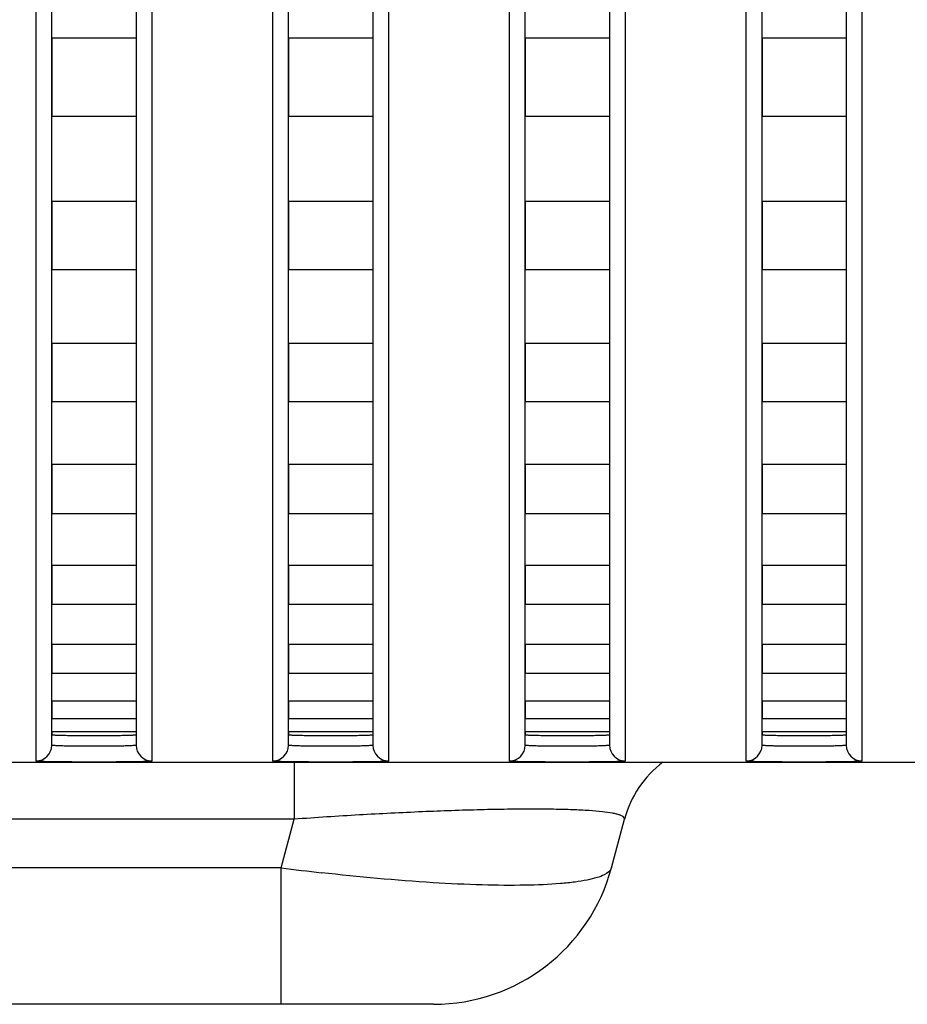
# Model space of a CAD drawing. Header units: millimetres. Extents: x -6054 to 364, y -1866 to 3094.
# Tile 251 of 256: x -4266 to -4249, y 1480 to 1498. Entities that reach past the tile are written whole.
import ezdxf

# ---------------------------------------------------------------- set-up
doc = ezdxf.new("R2010")
doc.units = ezdxf.units.MM
doc.header["$LTSCALE"] = 65.395
doc.layers.get('0').update_dxf_attribs({"linetype": 'CONTINUOUS'})

msp = doc.modelspace()

# ---------------------------------------------------------------- linework, layer by layer
at = {"linetype": 'Continuous'}
for p, q in [((-4265.223, 1484.478), (-4265.223, 1514.359)), ((-4263.623, 1514.359), (-4263.623, 1484.478)), ((-4260.723, 1484.478), (-4260.723, 1514.359)), ((-4259.123, 1514.359), (-4259.123, 1484.478)), ((-4256.223, 1484.478), (-4256.223, 1514.359)), ((-4254.623, 1514.359), (-4254.623, 1484.478)), ((-4251.723, 1484.478), (-4251.723, 1514.359)), ((-4250.123, 1514.359), (-4250.123, 1484.478)), ((-4265.523, 1484.178), (-4265.523, 1513.867)), ((-4263.323, 1513.867), (-4263.323, 1484.178)), ((-4261.023, 1484.178), (-4261.023, 1513.867)), ((-4258.823, 1513.867), (-4258.823, 1484.178)), ((-4256.523, 1484.178), (-4256.523, 1513.867)), ((-4254.323, 1513.867), (-4254.323, 1484.178)), ((-4252.023, 1484.178), (-4252.023, 1513.867)), ((-4249.823, 1513.867), (-4249.823, 1484.178)), ((-4265.223, 1497.91), (-4265.223, 1496.425)), ((-4265.223, 1497.91), (-4265.223, 1496.425)), ((-4263.623, 1497.91), (-4265.223, 1497.91)), ((-4263.623, 1497.91), (-4265.223, 1497.91)), ((-4263.623, 1497.91), (-4263.623, 1496.425)), ((-4263.623, 1497.91), (-4263.623, 1496.425)), ((-4260.723, 1497.91), (-4260.723, 1496.425)), ((-4260.723, 1497.91), (-4260.723, 1496.425)), ((-4259.123, 1497.91), (-4260.723, 1497.91)), ((-4259.123, 1497.91), (-4260.723, 1497.91)), ((-4259.123, 1497.91), (-4259.123, 1496.425)), ((-4259.123, 1497.91), (-4259.123, 1496.425)), ((-4256.223, 1497.91), (-4256.223, 1496.425)), ((-4256.223, 1497.91), (-4256.223, 1496.425)), ((-4254.623, 1497.91), (-4256.223, 1497.91)), ((-4254.623, 1497.91), (-4256.223, 1497.91)), ((-4254.623, 1497.91), (-4254.623, 1496.425)), ((-4254.623, 1497.91), (-4254.623, 1496.425)), ((-4251.723, 1497.91), (-4251.723, 1496.425)), ((-4251.723, 1497.91), (-4251.723, 1496.425)), ((-4250.123, 1497.91), (-4251.723, 1497.91)), ((-4250.123, 1497.91), (-4251.723, 1497.91)), ((-4250.123, 1497.91), (-4250.123, 1496.425)), ((-4250.123, 1497.91), (-4250.123, 1496.425)), ((-4263.623, 1496.425), (-4265.223, 1496.425)), ((-4263.623, 1496.425), (-4265.223, 1496.425)), ((-4259.123, 1496.425), (-4260.723, 1496.425)), ((-4259.123, 1496.425), (-4260.723, 1496.425)), ((-4254.623, 1496.425), (-4256.223, 1496.425)), ((-4254.623, 1496.425), (-4256.223, 1496.425)), ((-4250.123, 1496.425), (-4251.723, 1496.425)), ((-4250.123, 1496.425), (-4251.723, 1496.425)), ((-4265.223, 1494.806), (-4265.223, 1493.513)), ((-4265.223, 1494.806), (-4265.223, 1493.513)), ((-4263.623, 1494.806), (-4265.223, 1494.806)), ((-4263.623, 1494.806), (-4265.223, 1494.806)), ((-4263.623, 1494.806), (-4263.623, 1493.513)), ((-4263.623, 1494.806), (-4263.623, 1493.513)), ((-4260.723, 1494.806), (-4260.723, 1493.513)), ((-4260.723, 1494.806), (-4260.723, 1493.513)), ((-4259.123, 1494.806), (-4260.723, 1494.806)), ((-4259.123, 1494.806), (-4260.723, 1494.806)), ((-4259.123, 1494.806), (-4259.123, 1493.513)), ((-4259.123, 1494.806), (-4259.123, 1493.513)), ((-4256.223, 1494.806), (-4256.223, 1493.513)), ((-4256.223, 1494.806), (-4256.223, 1493.513)), ((-4254.623, 1494.806), (-4256.223, 1494.806)), ((-4254.623, 1494.806), (-4256.223, 1494.806)), ((-4254.623, 1494.806), (-4254.623, 1493.513)), ((-4254.623, 1494.806), (-4254.623, 1493.513)), ((-4251.723, 1494.806), (-4251.723, 1493.513)), ((-4251.723, 1494.806), (-4251.723, 1493.513)), ((-4250.123, 1494.806), (-4251.723, 1494.806)), ((-4250.123, 1494.806), (-4251.723, 1494.806)), ((-4250.123, 1494.806), (-4250.123, 1493.513)), ((-4250.123, 1494.806), (-4250.123, 1493.513)), ((-4263.623, 1493.513), (-4265.223, 1493.513)), ((-4263.623, 1493.513), (-4265.223, 1493.513)), ((-4259.123, 1493.513), (-4260.723, 1493.513)), ((-4259.123, 1493.513), (-4260.723, 1493.513)), ((-4254.623, 1493.513), (-4256.223, 1493.513)), ((-4254.623, 1493.513), (-4256.223, 1493.513)), ((-4250.123, 1493.513), (-4251.723, 1493.513)), ((-4250.123, 1493.513), (-4251.723, 1493.513)), ((-4265.223, 1492.112), (-4265.223, 1491.001)), ((-4265.223, 1492.112), (-4265.223, 1491.001)), ((-4263.623, 1492.112), (-4265.223, 1492.112)), ((-4263.623, 1492.112), (-4265.223, 1492.112)), ((-4263.623, 1492.112), (-4263.623, 1491.001)), ((-4263.623, 1492.112), (-4263.623, 1491.001)), ((-4260.723, 1492.112), (-4260.723, 1491.001)), ((-4260.723, 1492.112), (-4260.723, 1491.001)), ((-4259.123, 1492.112), (-4260.723, 1492.112)), ((-4259.123, 1492.112), (-4260.723, 1492.112)), ((-4259.123, 1492.112), (-4259.123, 1491.001)), ((-4259.123, 1492.112), (-4259.123, 1491.001)), ((-4256.223, 1492.112), (-4256.223, 1491.001)), ((-4256.223, 1492.112), (-4256.223, 1491.001)), ((-4254.623, 1492.112), (-4256.223, 1492.112)), ((-4254.623, 1492.112), (-4256.223, 1492.112)), ((-4254.623, 1492.112), (-4254.623, 1491.001)), ((-4254.623, 1492.112), (-4254.623, 1491.001)), ((-4251.723, 1492.112), (-4251.723, 1491.001)), ((-4251.723, 1492.112), (-4251.723, 1491.001)), ((-4250.123, 1492.112), (-4251.723, 1492.112)), ((-4250.123, 1492.112), (-4251.723, 1492.112)), ((-4250.123, 1492.112), (-4250.123, 1491.001)), ((-4250.123, 1492.112), (-4250.123, 1491.001)), ((-4263.623, 1491.001), (-4265.223, 1491.001)), ((-4263.623, 1491.001), (-4265.223, 1491.001)), ((-4259.123, 1491.001), (-4260.723, 1491.001)), ((-4259.123, 1491.001), (-4260.723, 1491.001)), ((-4254.623, 1491.001), (-4256.223, 1491.001)), ((-4254.623, 1491.001), (-4256.223, 1491.001)), ((-4250.123, 1491.001), (-4251.723, 1491.001)), ((-4250.123, 1491.001), (-4251.723, 1491.001)), ((-4265.223, 1489.808), (-4265.223, 1488.875)), ((-4265.223, 1489.808), (-4265.223, 1488.875)), ((-4263.623, 1489.808), (-4265.223, 1489.808)), ((-4263.623, 1489.808), (-4265.223, 1489.808)), ((-4263.623, 1489.808), (-4263.623, 1488.875)), ((-4263.623, 1489.808), (-4263.623, 1488.875)), ((-4260.723, 1489.808), (-4260.723, 1488.875)), ((-4260.723, 1489.808), (-4260.723, 1488.875)), ((-4259.123, 1489.808), (-4260.723, 1489.808)), ((-4259.123, 1489.808), (-4260.723, 1489.808)), ((-4259.123, 1489.808), (-4259.123, 1488.875)), ((-4259.123, 1489.808), (-4259.123, 1488.875)), ((-4256.223, 1489.808), (-4256.223, 1488.875)), ((-4256.223, 1489.808), (-4256.223, 1488.875)), ((-4254.623, 1489.808), (-4256.223, 1489.808)), ((-4254.623, 1489.808), (-4256.223, 1489.808)), ((-4254.623, 1489.808), (-4254.623, 1488.875)), ((-4254.623, 1489.808), (-4254.623, 1488.875)), ((-4251.723, 1489.808), (-4251.723, 1488.875)), ((-4251.723, 1489.808), (-4251.723, 1488.875)), ((-4250.123, 1489.808), (-4251.723, 1489.808)), ((-4250.123, 1489.808), (-4251.723, 1489.808)), ((-4250.123, 1489.808), (-4250.123, 1488.875)), ((-4250.123, 1489.808), (-4250.123, 1488.875)), ((-4263.623, 1488.875), (-4265.223, 1488.875)), ((-4263.623, 1488.875), (-4265.223, 1488.875)), ((-4259.123, 1488.875), (-4260.723, 1488.875)), ((-4259.123, 1488.875), (-4260.723, 1488.875)), ((-4254.623, 1488.875), (-4256.223, 1488.875)), ((-4254.623, 1488.875), (-4256.223, 1488.875)), ((-4250.123, 1488.875), (-4251.723, 1488.875)), ((-4250.123, 1488.875), (-4251.723, 1488.875)), ((-4265.223, 1487.894), (-4265.223, 1487.148)), ((-4265.223, 1487.894), (-4265.223, 1487.148)), ((-4263.623, 1487.894), (-4265.223, 1487.894)), ((-4263.623, 1487.894), (-4265.223, 1487.894)), ((-4263.623, 1487.894), (-4263.623, 1487.148)), ((-4263.623, 1487.894), (-4263.623, 1487.148)), ((-4260.723, 1487.894), (-4260.723, 1487.148)), ((-4260.723, 1487.894), (-4260.723, 1487.148)), ((-4259.123, 1487.894), (-4260.723, 1487.894)), ((-4259.123, 1487.894), (-4260.723, 1487.894)), ((-4259.123, 1487.894), (-4259.123, 1487.148)), ((-4259.123, 1487.894), (-4259.123, 1487.148)), ((-4256.223, 1487.894), (-4256.223, 1487.148)), ((-4256.223, 1487.894), (-4256.223, 1487.148)), ((-4254.623, 1487.894), (-4256.223, 1487.894)), ((-4254.623, 1487.894), (-4256.223, 1487.894)), ((-4254.623, 1487.894), (-4254.623, 1487.148)), ((-4254.623, 1487.894), (-4254.623, 1487.148)), ((-4251.723, 1487.894), (-4251.723, 1487.148)), ((-4251.723, 1487.894), (-4251.723, 1487.148)), ((-4250.123, 1487.894), (-4251.723, 1487.894)), ((-4250.123, 1487.894), (-4251.723, 1487.894)), ((-4250.123, 1487.894), (-4250.123, 1487.148)), ((-4250.123, 1487.894), (-4250.123, 1487.148)), ((-4263.623, 1487.148), (-4265.223, 1487.148)), ((-4263.623, 1487.148), (-4265.223, 1487.148)), ((-4259.123, 1487.148), (-4260.723, 1487.148)), ((-4259.123, 1487.148), (-4260.723, 1487.148)), ((-4254.623, 1487.148), (-4256.223, 1487.148)), ((-4254.623, 1487.148), (-4256.223, 1487.148)), ((-4250.123, 1487.148), (-4251.723, 1487.148)), ((-4250.123, 1487.148), (-4251.723, 1487.148)), ((-4265.223, 1486.389), (-4265.223, 1485.837)), ((-4265.223, 1486.389), (-4265.223, 1485.837)), ((-4263.623, 1486.389), (-4265.223, 1486.389)), ((-4263.623, 1486.389), (-4265.223, 1486.389)), ((-4263.623, 1486.389), (-4263.623, 1485.837)), ((-4263.623, 1486.389), (-4263.623, 1485.837)), ((-4260.723, 1486.389), (-4260.723, 1485.837)), ((-4260.723, 1486.389), (-4260.723, 1485.837)), ((-4259.123, 1486.389), (-4260.723, 1486.389)), ((-4259.123, 1486.389), (-4260.723, 1486.389)), ((-4259.123, 1486.389), (-4259.123, 1485.837)), ((-4259.123, 1486.389), (-4259.123, 1485.837)), ((-4256.223, 1486.389), (-4256.223, 1485.837)), ((-4256.223, 1486.389), (-4256.223, 1485.837)), ((-4254.623, 1486.389), (-4256.223, 1486.389)), ((-4254.623, 1486.389), (-4256.223, 1486.389)), ((-4254.623, 1486.389), (-4254.623, 1485.837)), ((-4254.623, 1486.389), (-4254.623, 1485.837)), ((-4251.723, 1486.389), (-4251.723, 1485.837)), ((-4251.723, 1486.389), (-4251.723, 1485.837)), ((-4250.123, 1486.389), (-4251.723, 1486.389)), ((-4250.123, 1486.389), (-4251.723, 1486.389)), ((-4250.123, 1486.389), (-4250.123, 1485.837)), ((-4250.123, 1486.389), (-4250.123, 1485.837)), ((-4263.623, 1485.837), (-4265.223, 1485.837)), ((-4263.623, 1485.837), (-4265.223, 1485.837)), ((-4259.123, 1485.837), (-4260.723, 1485.837)), ((-4259.123, 1485.837), (-4260.723, 1485.837)), ((-4254.623, 1485.837), (-4256.223, 1485.837)), ((-4254.623, 1485.837), (-4256.223, 1485.837)), ((-4250.123, 1485.837), (-4251.723, 1485.837)), ((-4250.123, 1485.837), (-4251.723, 1485.837)), ((-4265.223, 1485.315), (-4265.223, 1484.98)), ((-4265.223, 1485.315), (-4265.223, 1484.98)), ((-4263.623, 1485.315), (-4265.223, 1485.315)), ((-4263.623, 1485.315), (-4265.223, 1485.315)), ((-4263.623, 1485.315), (-4263.623, 1484.98)), ((-4263.623, 1485.315), (-4263.623, 1484.98)), ((-4260.723, 1485.315), (-4260.723, 1484.98)), ((-4260.723, 1485.315), (-4260.723, 1484.98)), ((-4259.123, 1485.315), (-4260.723, 1485.315)), ((-4259.123, 1485.315), (-4260.723, 1485.315)), ((-4259.123, 1485.315), (-4259.123, 1484.98)), ((-4259.123, 1485.315), (-4259.123, 1484.98)), ((-4256.223, 1485.315), (-4256.223, 1484.98)), ((-4256.223, 1485.315), (-4256.223, 1484.98)), ((-4254.623, 1485.315), (-4256.223, 1485.315)), ((-4254.623, 1485.315), (-4256.223, 1485.315)), ((-4254.623, 1485.315), (-4254.623, 1484.98)), ((-4254.623, 1485.315), (-4254.623, 1484.98)), ((-4251.723, 1485.315), (-4251.723, 1484.98)), ((-4251.723, 1485.315), (-4251.723, 1484.98)), ((-4250.123, 1485.315), (-4251.723, 1485.315)), ((-4250.123, 1485.315), (-4251.723, 1485.315)), ((-4250.123, 1485.315), (-4250.123, 1484.98)), ((-4250.123, 1485.315), (-4250.123, 1484.98)), ((-4263.623, 1484.98), (-4265.223, 1484.98)), ((-4263.623, 1484.98), (-4265.223, 1484.98)), ((-4259.123, 1484.98), (-4260.723, 1484.98)), ((-4259.123, 1484.98), (-4260.723, 1484.98)), ((-4254.623, 1484.98), (-4256.223, 1484.98)), ((-4254.623, 1484.98), (-4256.223, 1484.98)), ((-4250.123, 1484.98), (-4251.723, 1484.98)), ((-4250.123, 1484.98), (-4251.723, 1484.98)), ((-4265.223, 1484.731), (-4265.223, 1484.678)), ((-4265.223, 1484.731), (-4265.223, 1484.678)), ((-4263.623, 1484.731), (-4265.223, 1484.731)), ((-4263.623, 1484.731), (-4265.223, 1484.731)), ((-4263.623, 1484.731), (-4263.623, 1484.678)), ((-4263.623, 1484.731), (-4263.623, 1484.678)), ((-4260.723, 1484.731), (-4260.723, 1484.678)), ((-4260.723, 1484.731), (-4260.723, 1484.678)), ((-4259.123, 1484.731), (-4260.723, 1484.731)), ((-4259.123, 1484.731), (-4260.723, 1484.731)), ((-4259.123, 1484.731), (-4259.123, 1484.678)), ((-4259.123, 1484.731), (-4259.123, 1484.678)), ((-4256.223, 1484.731), (-4256.223, 1484.678)), ((-4256.223, 1484.731), (-4256.223, 1484.678)), ((-4254.623, 1484.731), (-4256.223, 1484.731)), ((-4254.623, 1484.731), (-4256.223, 1484.731)), ((-4254.623, 1484.731), (-4254.623, 1484.678)), ((-4254.623, 1484.731), (-4254.623, 1484.678)), ((-4251.723, 1484.731), (-4251.723, 1484.678)), ((-4251.723, 1484.731), (-4251.723, 1484.678)), ((-4250.123, 1484.731), (-4251.723, 1484.731)), ((-4250.123, 1484.731), (-4251.723, 1484.731)), ((-4250.123, 1484.731), (-4250.123, 1484.678)), ((-4250.123, 1484.731), (-4250.123, 1484.678)), ((-4432.673, 1484.154), (-3353.673, 1484.154)), ((-4260.617, 1484.154), (-4260.617, 1483.071)), ((-4260.617, 1483.071), (-4325.729, 1483.071)), ((-4260.864, 1482.148), (-4260.617, 1483.071)), ((-4254.586, 1482.148), (-4254.338, 1483.071)), ((-4260.864, 1482.148), (-4325.482, 1482.148)), ((-4260.864, 1479.554), (-4260.864, 1482.148)), ((-4257.966, 1479.554), (-4328.38, 1479.554))]:
    msp.add_line(p, q, dxfattribs=at)
for centre, radius, start, end in [((-4265.523, 1484.478), 0.3, 269.9896, 359.9896), ((-4263.323, 1484.478), 0.3, 180.0104, 270.0104), ((-4261.023, 1484.478), 0.3, 269.9896, 359.9896), ((-4258.823, 1484.478), 0.3, 180.0104, 270.0104), ((-4256.523, 1484.478), 0.3, 269.9896, 359.9896), ((-4254.323, 1484.478), 0.3, 180.0104, 270.0104), ((-4252.023, 1484.478), 0.3, 269.9896, 359.9896), ((-4249.823, 1484.478), 0.3, 180.0104, 270.0104), ((-4252.406, 1482.554), 2, 126.8545, 165), ((-4254.611, 1530.014), 48.273, 262.5569, 263.4765), ((-4257.966, 1483.054), 3.5, 270, 345)]:
    msp.add_arc(centre, radius, start, end, dxfattribs=at)
for points, knots in [([(-4265.223, 1484.678), (-4265.223, 1484.676), (-4265.216, 1484.675), (-4265.206, 1484.673), (-4265.186, 1484.672), (-4265.16, 1484.67), (-4265.126, 1484.668), (-4265.069, 1484.667), (-4264.982, 1484.665), (-4264.862, 1484.663), (-4264.725, 1484.662), (-4264.577, 1484.661), (-4264.423, 1484.661), (-4264.269, 1484.661), (-4264.121, 1484.662), (-4263.984, 1484.663), (-4263.865, 1484.665), (-4263.778, 1484.667), (-4263.72, 1484.668), (-4263.686, 1484.67), (-4263.66, 1484.672), (-4263.64, 1484.673), (-4263.631, 1484.675), (-4263.623, 1484.676), (-4263.623, 1484.678)], [0, 0, 0, 0, 0.002721, 0.01001, 0.021969, 0.038509, 0.059481, 0.084689, 0.146812, 0.222502, 0.308855, 0.402555, 0.5, 0.597445, 0.691145, 0.777498, 0.853188, 0.915311, 0.940519, 0.961491, 0.978031, 0.98999, 0.997279, 1, 1, 1, 1]), ([(-4265.223, 1484.678), (-4265.223, 1484.676), (-4265.216, 1484.675), (-4265.206, 1484.673), (-4265.186, 1484.672), (-4265.16, 1484.67), (-4265.126, 1484.668), (-4265.069, 1484.667), (-4264.982, 1484.665), (-4264.862, 1484.663), (-4264.725, 1484.662), (-4264.577, 1484.661), (-4264.423, 1484.661), (-4264.269, 1484.661), (-4264.121, 1484.662), (-4263.984, 1484.663), (-4263.865, 1484.665), (-4263.778, 1484.667), (-4263.72, 1484.668), (-4263.686, 1484.67), (-4263.66, 1484.672), (-4263.64, 1484.673), (-4263.631, 1484.675), (-4263.623, 1484.676), (-4263.623, 1484.678)], [0, 0, 0, 0, 0.002721, 0.01001, 0.021969, 0.038509, 0.059481, 0.084689, 0.146812, 0.222502, 0.308855, 0.402555, 0.5, 0.597445, 0.691145, 0.777498, 0.853188, 0.915311, 0.940519, 0.961491, 0.978031, 0.98999, 0.997279, 1, 1, 1, 1]), ([(-4265.223, 1484.678), (-4265.223, 1484.676), (-4265.216, 1484.675), (-4265.206, 1484.673), (-4265.186, 1484.672), (-4265.16, 1484.67), (-4265.126, 1484.668), (-4265.069, 1484.667), (-4264.982, 1484.665), (-4264.862, 1484.663), (-4264.725, 1484.662), (-4264.577, 1484.661), (-4264.423, 1484.661), (-4264.269, 1484.661), (-4264.121, 1484.662), (-4263.984, 1484.663), (-4263.865, 1484.665), (-4263.778, 1484.667), (-4263.72, 1484.668), (-4263.686, 1484.67), (-4263.66, 1484.672), (-4263.64, 1484.673), (-4263.631, 1484.675), (-4263.623, 1484.676), (-4263.623, 1484.678)], [0, 0, 0, 0, 0.002721, 0.01001, 0.021969, 0.038509, 0.059481, 0.084689, 0.146812, 0.222502, 0.308855, 0.402555, 0.5, 0.597445, 0.691145, 0.777498, 0.853188, 0.915311, 0.940519, 0.961491, 0.978031, 0.98999, 0.997279, 1, 1, 1, 1]), ([(-4260.723, 1484.678), (-4260.723, 1484.676), (-4260.716, 1484.675), (-4260.706, 1484.673), (-4260.686, 1484.672), (-4260.66, 1484.67), (-4260.626, 1484.668), (-4260.569, 1484.667), (-4260.482, 1484.665), (-4260.362, 1484.663), (-4260.225, 1484.662), (-4260.077, 1484.661), (-4259.923, 1484.661), (-4259.769, 1484.661), (-4259.621, 1484.662), (-4259.484, 1484.663), (-4259.365, 1484.665), (-4259.278, 1484.667), (-4259.22, 1484.668), (-4259.186, 1484.67), (-4259.16, 1484.672), (-4259.14, 1484.673), (-4259.131, 1484.675), (-4259.123, 1484.676), (-4259.123, 1484.678)], [0, 0, 0, 0, 0.002721, 0.01001, 0.021969, 0.038509, 0.059481, 0.084689, 0.146812, 0.222502, 0.308855, 0.402555, 0.5, 0.597445, 0.691145, 0.777498, 0.853188, 0.915311, 0.940519, 0.961491, 0.978031, 0.98999, 0.997279, 1, 1, 1, 1]), ([(-4260.723, 1484.678), (-4260.723, 1484.676), (-4260.716, 1484.675), (-4260.706, 1484.673), (-4260.686, 1484.672), (-4260.66, 1484.67), (-4260.626, 1484.668), (-4260.569, 1484.667), (-4260.482, 1484.665), (-4260.362, 1484.663), (-4260.225, 1484.662), (-4260.077, 1484.661), (-4259.923, 1484.661), (-4259.769, 1484.661), (-4259.621, 1484.662), (-4259.484, 1484.663), (-4259.365, 1484.665), (-4259.278, 1484.667), (-4259.22, 1484.668), (-4259.186, 1484.67), (-4259.16, 1484.672), (-4259.14, 1484.673), (-4259.131, 1484.675), (-4259.123, 1484.676), (-4259.123, 1484.678)], [0, 0, 0, 0, 0.002721, 0.01001, 0.021969, 0.038509, 0.059481, 0.084689, 0.146812, 0.222502, 0.308855, 0.402555, 0.5, 0.597445, 0.691145, 0.777498, 0.853188, 0.915311, 0.940519, 0.961491, 0.978031, 0.98999, 0.997279, 1, 1, 1, 1]), ([(-4260.723, 1484.678), (-4260.723, 1484.676), (-4260.716, 1484.675), (-4260.706, 1484.673), (-4260.686, 1484.672), (-4260.66, 1484.67), (-4260.626, 1484.668), (-4260.569, 1484.667), (-4260.482, 1484.665), (-4260.362, 1484.663), (-4260.225, 1484.662), (-4260.077, 1484.661), (-4259.923, 1484.661), (-4259.769, 1484.661), (-4259.621, 1484.662), (-4259.484, 1484.663), (-4259.365, 1484.665), (-4259.278, 1484.667), (-4259.22, 1484.668), (-4259.186, 1484.67), (-4259.16, 1484.672), (-4259.14, 1484.673), (-4259.131, 1484.675), (-4259.123, 1484.676), (-4259.123, 1484.678)], [0, 0, 0, 0, 0.002721, 0.01001, 0.021969, 0.038509, 0.059481, 0.084689, 0.146812, 0.222502, 0.308855, 0.402555, 0.5, 0.597445, 0.691145, 0.777498, 0.853188, 0.915311, 0.940519, 0.961491, 0.978031, 0.98999, 0.997279, 1, 1, 1, 1]), ([(-4256.223, 1484.678), (-4256.223, 1484.676), (-4256.216, 1484.675), (-4256.206, 1484.673), (-4256.186, 1484.672), (-4256.16, 1484.67), (-4256.126, 1484.668), (-4256.069, 1484.667), (-4255.982, 1484.665), (-4255.862, 1484.663), (-4255.725, 1484.662), (-4255.577, 1484.661), (-4255.423, 1484.661), (-4255.269, 1484.661), (-4255.121, 1484.662), (-4254.984, 1484.663), (-4254.865, 1484.665), (-4254.778, 1484.667), (-4254.72, 1484.668), (-4254.686, 1484.67), (-4254.66, 1484.672), (-4254.64, 1484.673), (-4254.631, 1484.675), (-4254.623, 1484.676), (-4254.623, 1484.678)], [0, 0, 0, 0, 0.002721, 0.01001, 0.021969, 0.038509, 0.059481, 0.084689, 0.146812, 0.222502, 0.308855, 0.402555, 0.5, 0.597445, 0.691145, 0.777498, 0.853188, 0.915311, 0.940519, 0.961491, 0.978031, 0.98999, 0.997279, 1, 1, 1, 1]), ([(-4256.223, 1484.678), (-4256.223, 1484.676), (-4256.216, 1484.675), (-4256.206, 1484.673), (-4256.186, 1484.672), (-4256.16, 1484.67), (-4256.126, 1484.668), (-4256.069, 1484.667), (-4255.982, 1484.665), (-4255.862, 1484.663), (-4255.725, 1484.662), (-4255.577, 1484.661), (-4255.423, 1484.661), (-4255.269, 1484.661), (-4255.121, 1484.662), (-4254.984, 1484.663), (-4254.865, 1484.665), (-4254.778, 1484.667), (-4254.72, 1484.668), (-4254.686, 1484.67), (-4254.66, 1484.672), (-4254.64, 1484.673), (-4254.631, 1484.675), (-4254.623, 1484.676), (-4254.623, 1484.678)], [0, 0, 0, 0, 0.002721, 0.01001, 0.021969, 0.038509, 0.059481, 0.084689, 0.146812, 0.222502, 0.308855, 0.402555, 0.5, 0.597445, 0.691145, 0.777498, 0.853188, 0.915311, 0.940519, 0.961491, 0.978031, 0.98999, 0.997279, 1, 1, 1, 1]), ([(-4256.223, 1484.678), (-4256.223, 1484.676), (-4256.216, 1484.675), (-4256.206, 1484.673), (-4256.186, 1484.672), (-4256.16, 1484.67), (-4256.126, 1484.668), (-4256.069, 1484.667), (-4255.982, 1484.665), (-4255.862, 1484.663), (-4255.725, 1484.662), (-4255.577, 1484.661), (-4255.423, 1484.661), (-4255.269, 1484.661), (-4255.121, 1484.662), (-4254.984, 1484.663), (-4254.865, 1484.665), (-4254.778, 1484.667), (-4254.72, 1484.668), (-4254.686, 1484.67), (-4254.66, 1484.672), (-4254.64, 1484.673), (-4254.631, 1484.675), (-4254.623, 1484.676), (-4254.623, 1484.678)], [0, 0, 0, 0, 0.002721, 0.01001, 0.021969, 0.038509, 0.059481, 0.084689, 0.146812, 0.222502, 0.308855, 0.402555, 0.5, 0.597445, 0.691145, 0.777498, 0.853188, 0.915311, 0.940519, 0.961491, 0.978031, 0.98999, 0.997279, 1, 1, 1, 1]), ([(-4251.723, 1484.678), (-4251.723, 1484.676), (-4251.716, 1484.675), (-4251.706, 1484.673), (-4251.686, 1484.672), (-4251.66, 1484.67), (-4251.626, 1484.668), (-4251.569, 1484.667), (-4251.482, 1484.665), (-4251.362, 1484.663), (-4251.225, 1484.662), (-4251.077, 1484.661), (-4250.923, 1484.661), (-4250.769, 1484.661), (-4250.621, 1484.662), (-4250.484, 1484.663), (-4250.365, 1484.665), (-4250.278, 1484.667), (-4250.22, 1484.668), (-4250.186, 1484.67), (-4250.16, 1484.672), (-4250.14, 1484.673), (-4250.131, 1484.675), (-4250.123, 1484.676), (-4250.123, 1484.678)], [0, 0, 0, 0, 0.002721, 0.01001, 0.021969, 0.038509, 0.059481, 0.084689, 0.146812, 0.222502, 0.308855, 0.402555, 0.5, 0.597445, 0.691145, 0.777498, 0.853188, 0.915311, 0.940519, 0.961491, 0.978031, 0.98999, 0.997279, 1, 1, 1, 1]), ([(-4251.723, 1484.678), (-4251.723, 1484.676), (-4251.716, 1484.675), (-4251.706, 1484.673), (-4251.686, 1484.672), (-4251.66, 1484.67), (-4251.626, 1484.668), (-4251.569, 1484.667), (-4251.482, 1484.665), (-4251.362, 1484.663), (-4251.225, 1484.662), (-4251.077, 1484.661), (-4250.923, 1484.661), (-4250.769, 1484.661), (-4250.621, 1484.662), (-4250.484, 1484.663), (-4250.365, 1484.665), (-4250.278, 1484.667), (-4250.22, 1484.668), (-4250.186, 1484.67), (-4250.16, 1484.672), (-4250.14, 1484.673), (-4250.131, 1484.675), (-4250.123, 1484.676), (-4250.123, 1484.678)], [0, 0, 0, 0, 0.002721, 0.01001, 0.021969, 0.038509, 0.059481, 0.084689, 0.146812, 0.222502, 0.308855, 0.402555, 0.5, 0.597445, 0.691145, 0.777498, 0.853188, 0.915311, 0.940519, 0.961491, 0.978031, 0.98999, 0.997279, 1, 1, 1, 1]), ([(-4251.723, 1484.678), (-4251.723, 1484.676), (-4251.716, 1484.675), (-4251.706, 1484.673), (-4251.686, 1484.672), (-4251.66, 1484.67), (-4251.626, 1484.668), (-4251.569, 1484.667), (-4251.482, 1484.665), (-4251.362, 1484.663), (-4251.225, 1484.662), (-4251.077, 1484.661), (-4250.923, 1484.661), (-4250.769, 1484.661), (-4250.621, 1484.662), (-4250.484, 1484.663), (-4250.365, 1484.665), (-4250.278, 1484.667), (-4250.22, 1484.668), (-4250.186, 1484.67), (-4250.16, 1484.672), (-4250.14, 1484.673), (-4250.131, 1484.675), (-4250.123, 1484.676), (-4250.123, 1484.678)], [0, 0, 0, 0, 0.002721, 0.01001, 0.021969, 0.038509, 0.059481, 0.084689, 0.146812, 0.222502, 0.308855, 0.402555, 0.5, 0.597445, 0.691145, 0.777498, 0.853188, 0.915311, 0.940519, 0.961491, 0.978031, 0.98999, 0.997279, 1, 1, 1, 1]), ([(-4263.623, 1484.478), (-4263.623, 1484.476), (-4263.63, 1484.474), (-4263.64, 1484.472), (-4263.66, 1484.47), (-4263.7, 1484.467), (-4263.767, 1484.464), (-4263.865, 1484.461), (-4263.984, 1484.459), (-4264.121, 1484.458), (-4264.269, 1484.457), (-4264.423, 1484.457), (-4264.577, 1484.457), (-4264.725, 1484.458), (-4264.862, 1484.459), (-4264.982, 1484.461), (-4265.08, 1484.464), (-4265.147, 1484.467), (-4265.186, 1484.47), (-4265.206, 1484.472), (-4265.216, 1484.474), (-4265.223, 1484.476), (-4265.223, 1484.478)], [0, 0, 0, 0, 0.002976, 0.01034, 0.022326, 0.038871, 0.085025, 0.147098, 0.222725, 0.309008, 0.402632, 0.499999, 0.597367, 0.690991, 0.777274, 0.852901, 0.914974, 0.961128, 0.977674, 0.98966, 0.997024, 1, 1, 1, 1]), ([(-4259.123, 1484.478), (-4259.123, 1484.476), (-4259.13, 1484.474), (-4259.14, 1484.472), (-4259.16, 1484.47), (-4259.2, 1484.467), (-4259.267, 1484.464), (-4259.365, 1484.461), (-4259.484, 1484.459), (-4259.621, 1484.458), (-4259.769, 1484.457), (-4259.923, 1484.457), (-4260.077, 1484.457), (-4260.225, 1484.458), (-4260.362, 1484.459), (-4260.482, 1484.461), (-4260.58, 1484.464), (-4260.647, 1484.467), (-4260.686, 1484.47), (-4260.706, 1484.472), (-4260.716, 1484.474), (-4260.723, 1484.476), (-4260.723, 1484.478)], [0, 0, 0, 0, 0.002976, 0.01034, 0.022326, 0.038871, 0.085025, 0.147098, 0.222725, 0.309008, 0.402632, 0.499999, 0.597367, 0.690991, 0.777274, 0.852901, 0.914974, 0.961128, 0.977674, 0.98966, 0.997024, 1, 1, 1, 1]), ([(-4254.623, 1484.478), (-4254.623, 1484.476), (-4254.63, 1484.474), (-4254.64, 1484.472), (-4254.66, 1484.47), (-4254.7, 1484.467), (-4254.767, 1484.464), (-4254.865, 1484.461), (-4254.984, 1484.459), (-4255.121, 1484.458), (-4255.269, 1484.457), (-4255.423, 1484.457), (-4255.577, 1484.457), (-4255.725, 1484.458), (-4255.862, 1484.459), (-4255.982, 1484.461), (-4256.08, 1484.464), (-4256.147, 1484.467), (-4256.186, 1484.47), (-4256.206, 1484.472), (-4256.216, 1484.474), (-4256.223, 1484.476), (-4256.223, 1484.478)], [0, 0, 0, 0, 0.002976, 0.01034, 0.022326, 0.038871, 0.085025, 0.147098, 0.222725, 0.309008, 0.402632, 0.499999, 0.597367, 0.690991, 0.777274, 0.852901, 0.914974, 0.961128, 0.977674, 0.98966, 0.997024, 1, 1, 1, 1]), ([(-4250.123, 1484.478), (-4250.123, 1484.476), (-4250.13, 1484.474), (-4250.14, 1484.472), (-4250.16, 1484.47), (-4250.2, 1484.467), (-4250.267, 1484.464), (-4250.365, 1484.461), (-4250.484, 1484.459), (-4250.621, 1484.458), (-4250.769, 1484.457), (-4250.923, 1484.457), (-4251.077, 1484.457), (-4251.225, 1484.458), (-4251.362, 1484.459), (-4251.482, 1484.461), (-4251.58, 1484.464), (-4251.647, 1484.467), (-4251.686, 1484.47), (-4251.706, 1484.472), (-4251.716, 1484.474), (-4251.723, 1484.476), (-4251.723, 1484.478)], [0, 0, 0, 0, 0.002976, 0.01034, 0.022326, 0.038871, 0.085025, 0.147098, 0.222725, 0.309008, 0.402632, 0.499999, 0.597367, 0.690991, 0.777274, 0.852901, 0.914974, 0.961128, 0.977674, 0.98966, 0.997024, 1, 1, 1, 1]), ([(-4263.323, 1484.178), (-4263.323, 1484.176), (-4263.333, 1484.175), (-4263.346, 1484.172), (-4263.374, 1484.17), (-4263.41, 1484.168), (-4263.456, 1484.166), (-4263.535, 1484.163), (-4263.654, 1484.161), (-4263.819, 1484.159), (-4264.007, 1484.158), (-4264.211, 1484.157), (-4264.423, 1484.157), (-4264.635, 1484.157), (-4264.839, 1484.158), (-4265.027, 1484.159), (-4265.192, 1484.161), (-4265.311, 1484.163), (-4265.391, 1484.166), (-4265.437, 1484.168), (-4265.472, 1484.17), (-4265.5, 1484.172), (-4265.513, 1484.175), (-4265.523, 1484.176), (-4265.523, 1484.178)], [0, 0, 0, 0, 0.002716, 0.009974, 0.021884, 0.038363, 0.059267, 0.084407, 0.146421, 0.222076, 0.308492, 0.402345, 0.499999, 0.597653, 0.691507, 0.777923, 0.853578, 0.915592, 0.940732, 0.961637, 0.978116, 0.990026, 0.997284, 1, 1, 1, 1]), ([(-4258.823, 1484.178), (-4258.823, 1484.176), (-4258.833, 1484.175), (-4258.846, 1484.172), (-4258.874, 1484.17), (-4258.91, 1484.168), (-4258.956, 1484.166), (-4259.035, 1484.163), (-4259.154, 1484.161), (-4259.319, 1484.159), (-4259.507, 1484.158), (-4259.711, 1484.157), (-4259.923, 1484.157), (-4260.135, 1484.157), (-4260.339, 1484.158), (-4260.527, 1484.159), (-4260.692, 1484.161), (-4260.811, 1484.163), (-4260.891, 1484.166), (-4260.937, 1484.168), (-4260.972, 1484.17), (-4261, 1484.172), (-4261.013, 1484.175), (-4261.023, 1484.176), (-4261.023, 1484.178)], [0, 0, 0, 0, 0.002716, 0.009974, 0.021884, 0.038363, 0.059267, 0.084407, 0.146421, 0.222076, 0.308492, 0.402345, 0.499999, 0.597653, 0.691507, 0.777923, 0.853578, 0.915592, 0.940732, 0.961637, 0.978116, 0.990026, 0.997284, 1, 1, 1, 1]), ([(-4254.323, 1484.178), (-4254.323, 1484.176), (-4254.333, 1484.175), (-4254.346, 1484.172), (-4254.374, 1484.17), (-4254.41, 1484.168), (-4254.456, 1484.166), (-4254.535, 1484.163), (-4254.654, 1484.161), (-4254.819, 1484.159), (-4255.007, 1484.158), (-4255.211, 1484.157), (-4255.423, 1484.157), (-4255.635, 1484.157), (-4255.839, 1484.158), (-4256.027, 1484.159), (-4256.192, 1484.161), (-4256.311, 1484.163), (-4256.391, 1484.166), (-4256.437, 1484.168), (-4256.472, 1484.17), (-4256.5, 1484.172), (-4256.513, 1484.175), (-4256.523, 1484.176), (-4256.523, 1484.178)], [0, 0, 0, 0, 0.002716, 0.009974, 0.021884, 0.038363, 0.059267, 0.084407, 0.146421, 0.222076, 0.308492, 0.402345, 0.499999, 0.597653, 0.691507, 0.777923, 0.853578, 0.915592, 0.940732, 0.961637, 0.978116, 0.990026, 0.997284, 1, 1, 1, 1]), ([(-4249.823, 1484.178), (-4249.823, 1484.176), (-4249.833, 1484.175), (-4249.846, 1484.172), (-4249.874, 1484.17), (-4249.91, 1484.168), (-4249.956, 1484.166), (-4250.035, 1484.163), (-4250.154, 1484.161), (-4250.319, 1484.159), (-4250.507, 1484.158), (-4250.711, 1484.157), (-4250.923, 1484.157), (-4251.135, 1484.157), (-4251.339, 1484.158), (-4251.527, 1484.159), (-4251.692, 1484.161), (-4251.811, 1484.163), (-4251.891, 1484.166), (-4251.937, 1484.168), (-4251.972, 1484.17), (-4252, 1484.172), (-4252.013, 1484.175), (-4252.023, 1484.176), (-4252.023, 1484.178)], [0, 0, 0, 0, 0.002716, 0.009974, 0.021884, 0.038363, 0.059267, 0.084407, 0.146421, 0.222076, 0.308492, 0.402345, 0.499999, 0.597653, 0.691507, 0.777923, 0.853578, 0.915592, 0.940732, 0.961637, 0.978116, 0.990026, 0.997284, 1, 1, 1, 1]), ([(-4254.338, 1483.071), (-4254.328, 1483.11), (-4254.417, 1483.149), (-4254.492, 1483.169), (-4254.604, 1483.193), (-4254.776, 1483.215), (-4255.029, 1483.236), (-4255.338, 1483.251), (-4255.702, 1483.26), (-4256.117, 1483.263), (-4256.578, 1483.26), (-4257.271, 1483.246), (-4258.209, 1483.213), (-4259.392, 1483.153), (-4260.204, 1483.1), (-4260.617, 1483.071)], [0, 0, 0, 0, 0.019206, 0.029007, 0.041044, 0.071961, 0.112052, 0.161161, 0.218932, 0.284824, 0.358132, 0.438011, 0.613629, 0.803597, 1, 1, 1, 1]), ([(-4254.586, 1482.148), (-4254.602, 1482.087), (-4254.71, 1482.013), (-4254.871, 1481.954), (-4255.059, 1481.909), (-4255.29, 1481.872), (-4255.682, 1481.832), (-4256.271, 1481.809), (-4257.081, 1481.817), (-4258.373, 1481.879), (-4259.391, 1481.973), (-4260.095, 1482.053)], [0, 0, 0, 0, 0.033768, 0.060478, 0.094687, 0.136521, 0.185877, 0.306054, 0.452159, 0.619966, 1, 1, 1, 1])]:
    msp.add_open_spline(points, degree=3, knots=knots, dxfattribs=at)

doc.saveas('drawing.dxf')
